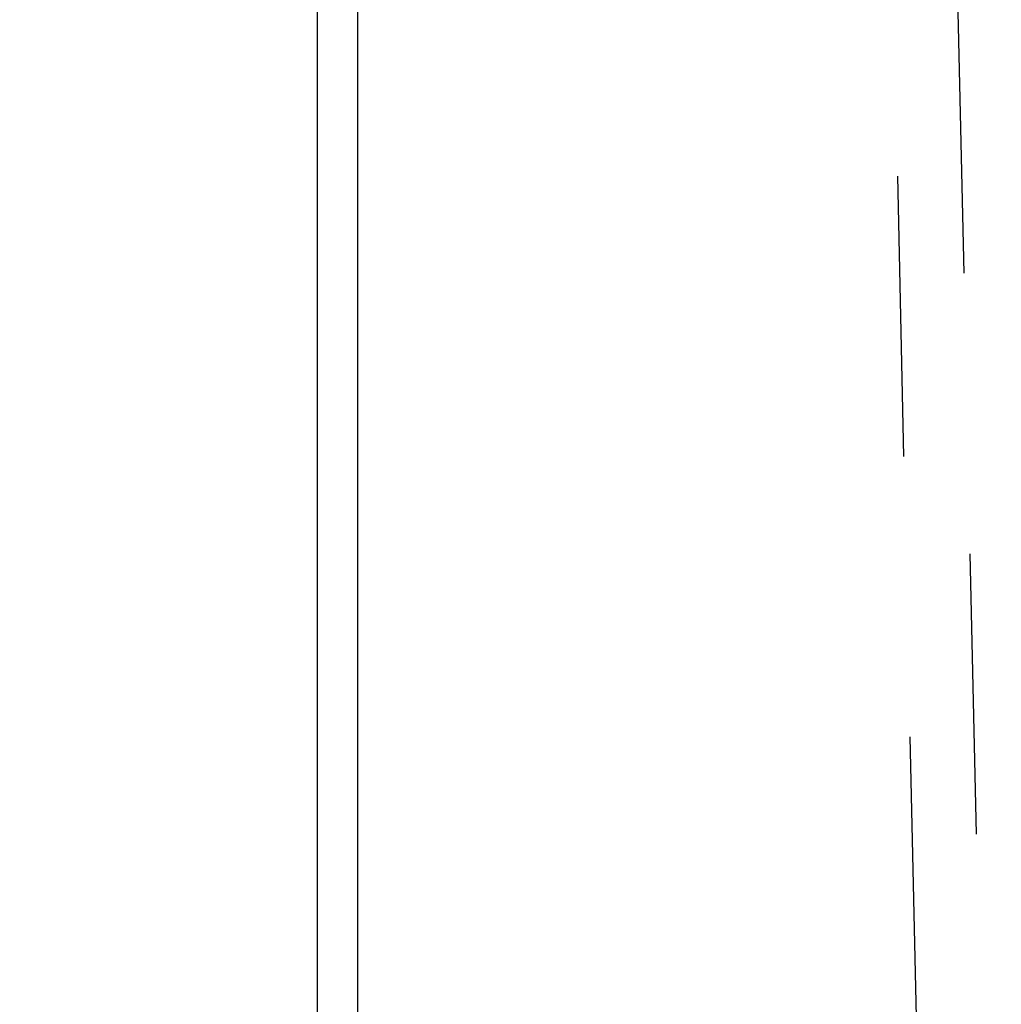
# Model space of a CAD drawing. Header units: inches. Extents: x 0 to 198, y 0 to 128.
# Tile 21 of 102: x 64.38 to 68.19, y 60.78 to 64.6. Entities that reach past the tile are written whole.
import ezdxf

# ---------------------------------------------------------------- set-up
doc = ezdxf.new("R2010")
doc.units = ezdxf.units.IN
doc.header["$LTSCALE"] = 10.872093
doc.header["$MEASUREMENT"] = 0
doc.linetypes.add('HIDDEN', pattern=[0.2, 0.1, -0.1])
doc.layers.get('0').update_dxf_attribs({"linetype": 'CONTINUOUS'})
doc.layers.add('DEFAULT_2', color=8, linetype='HIDDEN')
doc.layers.add('DIMENSIONS', color=7, linetype='CONTINUOUS')
doc.styles.get("Standard").update_dxf_attribs({"font": 'arial.ttf'})
doc.dimstyles.new('DIMSTYLE_1', dxfattribs={"dimtxt": 0.872093, "dimasz": 1.162791, "dimexe": 0.09, "dimexo": 0.07, "dimgap": 0.0375, "dimtad": 0, "dimtih": 1, "dimtoh": 1, "dimzin": 4, "dimdsep": 46, "dimtxsty": 'Standard', "dimblk": '_FILLED', "dimblk1": '_FILLED', "dimblk2": '_FILLED', "dimcen": 0.09, "dimazin": 1, "dimtfac": 1, "dimtofl": 0, "dimtmove": 0, "dimatfit": 3, "dimldrblk": '_FILLED', "dimfxl": 0, "dimtolj": 1, "dimtzin": 4, "dimarcsym": 0})

# ---------------------------------------------------------------- blocks, each defined once
blk = doc.blocks.new('_FILLED')
at = {"color": 0, "linetype": 'ByBlock'}
blk.add_solid([(0, 0), (-1, 0.2), (-1, -0.2)], dxfattribs=at)
blk = doc.blocks.new('*D24')
at = {"layer": 'DIMENSIONS', "color": 2, "linetype": 'Continuous'}
for p, q in [((64.2848, 74.5901), (61.9805, 74.5901)), ((65.5348, 74.5901), (67.8604, 74.5901))]:
    blk.add_line(p, q, dxfattribs=at)
at = {"layer": 'DIMENSIONS', "color": 2, "linetype": 'Continuous', "xscale": 1.1627906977, "yscale": 1.1627906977, "zscale": 1.1627906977}
blk.add_blockref('_FILLED', (64.2848, 74.5901), dxfattribs=at)
at = {"layer": 'DIMENSIONS', "color": 2, "linetype": 'Continuous', "xscale": 1.1627906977, "yscale": 1.1627906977, "zscale": 1.1627906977, "rotation": 180}
blk.add_blockref('_FILLED', (65.5348, 74.5901), dxfattribs=at)
at = {"layer": 'DIMENSIONS', "color": 2, "linetype": 'Continuous', "insert": (61.5445, 75.0261), "char_height": 0.87209, "width": 2.369888, "attachment_point": 3, "line_spacing_factor": 0.9}
blk.add_mtext('1.25', dxfattribs=at)

msp = doc.modelspace()

# ---------------------------------------------------------------- linework, layer by layer
at = {"color": 3, "linetype": 'Continuous'}
for p, q in [((65.5348, 83.4912), (65.5348, 56.7564)), ((65.6908, 83.3643), (65.6908, 56.8833))]:
    msp.add_line(p, q, dxfattribs=at)
at = {"layer": 'DEFAULT_2', "color": 8, "linetype": 'HIDDEN'}
for p, q in [((67.6869, 68.3418), (67.9359, 57.0901)), ((68.1859, 57.0956), (67.9368, 68.3473))]:
    msp.add_line(p, q, dxfattribs=at)

# ---------------------------------------------------------------- dimensions: what is measured, and where the dimension line sits
at = {"layer": 'DIMENSIONS', "color": 2, "linetype": 'Continuous'}
dim = msp.add_linear_dim(base=(65.5348, 74.5901), p1=(64.2848, 83.192), p2=(65.5348, 57.0322), dimstyle='DIMSTYLE_1', dxfattribs=at)
dim.commit()
dim.dimension.update_dxf_attribs({"geometry": '*D24', "text_midpoint": (60.4005, 74.5852), "dimtype": 160})

doc.saveas('drawing.dxf')
